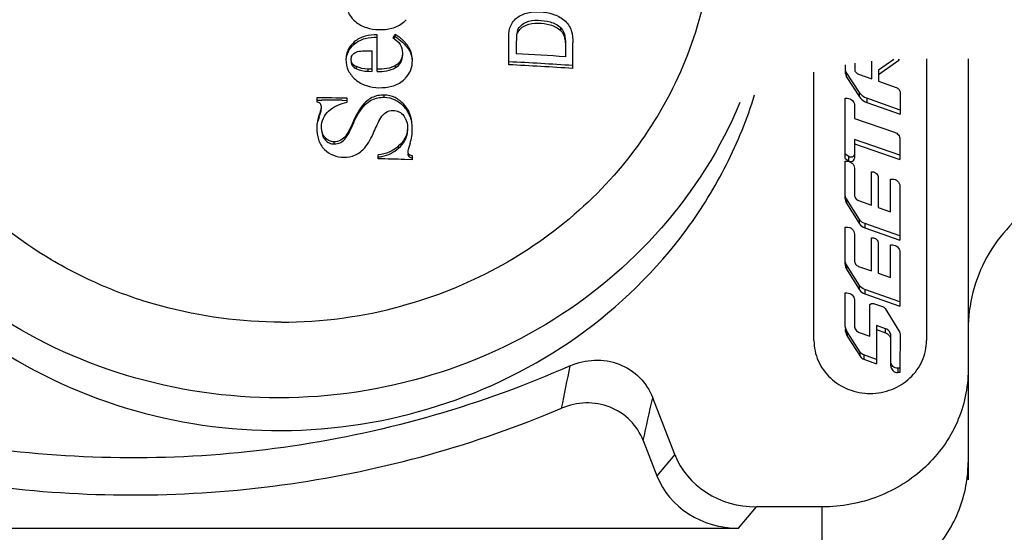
# Model space of a CAD drawing. Header units: millimetres. Extents: x 0 to 420, y 0 to 297.
# Tile 90 of 126: x 227.81 to 234.9, y 216.44 to 220.13. Entities that reach past the tile are written whole.
import ezdxf

# ---------------------------------------------------------------- set-up
doc = ezdxf.new("R2010")
doc.units = ezdxf.units.MM
doc.header["$LTSCALE"] = 23.1
doc.layers.get('0').update_dxf_attribs({"linetype": 'CONTINUOUS'})
doc.layers.add('DIM_PILOTEES', color=7, linetype='CONTINUOUS')
doc.styles.get("Standard").update_dxf_attribs({"font": 'txt', "width": 0.7})
doc.dimstyles.new('DIMSTYLE_6', dxfattribs={"dimtxt": 2.5, "dimasz": 3.5, "dimexe": 2, "dimexo": 0, "dimtad": 1, "dimdec": 0, "dimlfac": 3.333333, "dimdsep": 46, "dimtxsty": 'Standard', "dimblk": '_FILLED', "dimblk1": '_FILLED', "dimblk2": '_FILLED', "dimcen": 0.09, "dimazin": 2, "dimtp": 0.3, "dimtm": 0.3, "dimtfac": 1, "dimtdec": 0, "dimtofl": 0, "dimtmove": 0, "dimatfit": 3, "dimldrblk": '_FILLED', "dimfxl": 0, "dimtolj": 1, "dimarcsym": 0})

# ---------------------------------------------------------------- blocks, each defined once
blk = doc.blocks.new('_FILLED')
at = {"color": 0, "linetype": 'ByBlock'}
blk.add_solid([(0, 0), (-1, 0.1429), (-1, -0.1429)], dxfattribs=at)
blk = doc.blocks.new('*D11')
at = {"layer": 'DIM_PILOTEES', "color": 2, "linetype": 'Continuous'}
for p, q in [((222.123, 209.5458), (222.123, 271.0137)), ((251.2455, 228.8955), (251.2455, 271.0137)), ((222.123, 269.0137), (236.6842, 269.0137)), ((251.2455, 269.0137), (236.6842, 269.0137))]:
    blk.add_line(p, q, dxfattribs=at)
at = {"layer": 'DIM_PILOTEES', "color": 2, "linetype": 'Continuous', "xscale": 3.5, "yscale": 3.5, "zscale": 3.5, "rotation": 180}
blk.add_blockref('_FILLED', (222.123, 269.0137), dxfattribs=at)
at = {"layer": 'DIM_PILOTEES', "color": 2, "linetype": 'Continuous', "xscale": 3.5, "yscale": 3.5, "zscale": 3.5}
blk.add_blockref('_FILLED', (251.2455, 269.0137), dxfattribs=at)
at = {"layer": 'DIM_PILOTEES', "color": 2, "linetype": 'Continuous', "insert": (236.6842, 272.1387), "char_height": 2.5, "width": 5.892857, "attachment_point": 2, "line_spacing_factor": 0.9}
blk.add_mtext('{\\ftxt;\\W0.0001;\\H0.0001;\\~}{\\ftxt;\\W1.5714285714;\\H2.5; }{\\ftxt;\\W0.0001;\\H0.0001;\\~}', dxfattribs=at)

msp = doc.modelspace()

# ---------------------------------------------------------------- linework, layer by layer
at = {"color": 7, "linetype": 'Continuous'}
for p, q in [((231.7087, 220.0549), (231.7087, 220.0758)), ((230.3861, 219.7615), (230.3861, 220.0242)), ((230.5147, 220.0281), (230.4991, 220.006)), ((230.5066, 220.0007), (230.5121, 220.0084)), ((230.5121, 220.0084), (230.5147, 220.0121)), ((230.5147, 220.0121), (230.5147, 220.0281)), ((231.3972, 220.059), (231.3972, 220.0382)), ((230.2208, 219.9583), (230.2208, 219.9743)), ((231.3332, 219.81), (231.3332, 219.9863)), ((231.3877, 219.9471), (231.3878, 219.9281)), ((231.3878, 219.9281), (231.3878, 219.888)), ((231.7413, 219.943), (231.7412, 219.8932)), ((231.7958, 219.7831), (231.7958, 219.967)), ((230.3138, 219.9106), (230.3488, 219.9099)), ((230.3488, 219.7623), (230.3488, 219.9099)), ((231.3878, 219.9022), (231.3878, 219.888)), ((231.7412, 219.8932), (231.7412, 219.8675)), ((234.3409, 219.8518), (234.3408, 217.8232)), ((234.6409, 219.8518), (234.6408, 216.8191)), ((230.2363, 219.7801), (230.2363, 219.7961)), ((230.3181, 219.7789), (230.3181, 219.7629)), ((230.3488, 219.7783), (230.3181, 219.7789)), ((230.518, 219.7889), (230.518, 219.8049)), ((233.7579, 219.7744), (233.7579, 219.809)), ((233.8243, 219.8213), (233.8243, 219.779)), ((233.9473, 219.7075), (233.9473, 219.8362)), ((234.1053, 219.8478), (233.9955, 219.7699)), ((233.9955, 219.7391), (234.1416, 219.8428)), ((234.1416, 219.8428), (234.1416, 219.8492)), ((230.3181, 219.7629), (230.3488, 219.7623)), ((233.5308, 217.8233), (233.5309, 219.757)), ((233.7579, 219.7437), (233.7579, 219.7744)), ((233.7631, 219.757), (233.7631, 219.7262)), ((233.8577, 219.6103), (233.7631, 219.757)), ((233.7631, 219.7262), (233.8577, 219.5795)), ((233.8523, 219.741), (233.9473, 219.7075)), ((233.9955, 219.7699), (233.9955, 219.6905)), ((233.9955, 219.6905), (234.1235, 219.6455)), ((229.9514, 219.5716), (229.9514, 219.5427)), ((230.1692, 219.5402), (230.1692, 219.5691)), ((230.4362, 219.5756), (230.4362, 219.5916)), ((233.7565, 219.1357), (233.7565, 219.5682)), ((233.7565, 219.5682), (233.7691, 219.5682)), ((233.8577, 219.5795), (233.8577, 219.6103)), ((233.9122, 219.5679), (233.9122, 219.5371)), ((234.1516, 219.4836), (233.9122, 219.5679)), ((234.1516, 219.6074), (234.1516, 219.4528)), ((229.9514, 219.5555), (229.9877, 219.5552)), ((230.1329, 219.5536), (230.1692, 219.5531)), ((230.2795, 219.5004), (230.2795, 219.5165)), ((230.5786, 219.5087), (230.5786, 219.5248)), ((233.8231, 219.5174), (233.8231, 219.4229)), ((233.9122, 219.5371), (234.1516, 219.4528)), ((229.9677, 219.4334), (229.9677, 219.4495)), ((230.2146, 219.3865), (230.2146, 219.4025)), ((233.8231, 219.4229), (234.1115, 219.3239)), ((230.0129, 219.2671), (230.0129, 219.2832)), ((230.1602, 219.2825), (230.1602, 219.2986)), ((230.0756, 219.239), (230.0756, 219.2551)), ((230.5406, 219.2089), (230.5406, 219.2251)), ((233.8231, 219.2707), (233.8231, 219.1361)), ((234.1492, 219.159), (233.8231, 219.2707)), ((233.8231, 219.2399), (234.1492, 219.1282)), ((234.1493, 219.2731), (234.1492, 219.1282)), ((230.3932, 219.1323), (230.3932, 219.1616)), ((230.6389, 219.1554), (230.6389, 219.1261)), ((233.7828, 219.1479), (233.7565, 219.1665)), ((233.7828, 219.1171), (233.7828, 219.1479)), ((230.639, 219.1261), (230.5836, 219.1277)), ((230.6324, 219.1405), (230.6389, 219.1392)), ((233.7556, 218.8471), (233.7556, 219.1152)), ((233.7556, 219.1152), (233.768, 219.1152)), ((233.7565, 219.1357), (233.7828, 219.1171)), ((233.822, 219.0645), (233.8222, 218.8731)), ((233.9453, 218.7993), (233.9453, 219.0383)), ((233.9453, 219.0383), (233.9503, 219.0383)), ((233.9935, 218.9977), (233.9935, 218.7823)), ((234.0827, 218.7509), (234.0827, 218.9863)), ((234.0827, 218.9863), (234.0953, 218.9863)), ((234.1493, 218.9355), (234.1493, 218.5456)), ((233.7656, 218.8435), (233.7656, 218.8127)), ((233.8596, 218.6943), (233.7656, 218.8435)), ((233.7656, 218.8127), (233.8596, 218.6635)), ((233.8526, 218.832), (233.9453, 218.7993)), ((233.9935, 218.7823), (234.0827, 218.7509)), ((233.8596, 218.6635), (233.8596, 218.6943)), ((233.8963, 218.6654), (233.8963, 218.6346)), ((234.1493, 218.5764), (233.8963, 218.6654)), ((233.7556, 218.3729), (233.7556, 218.641)), ((233.7556, 218.641), (233.768, 218.641)), ((233.822, 218.5903), (233.8222, 218.3989)), ((233.8963, 218.6346), (234.1493, 218.5456)), ((233.9453, 218.3251), (233.9453, 218.564)), ((233.9453, 218.564), (233.9503, 218.564)), ((233.9935, 218.5234), (233.9935, 218.308)), ((234.0827, 218.2766), (234.0827, 218.512)), ((234.0827, 218.512), (234.0953, 218.512)), ((234.1493, 218.4613), (234.1493, 218.0714)), ((233.7656, 218.3692), (233.7656, 218.3384)), ((233.8596, 218.2201), (233.7656, 218.3692)), ((233.7656, 218.3384), (233.8596, 218.1893)), ((233.8526, 218.3577), (233.9453, 218.3251)), ((233.9935, 218.308), (234.0827, 218.2766)), ((233.8596, 218.1893), (233.8596, 218.2201)), ((233.7557, 217.9383), (233.7557, 218.1665)), ((233.7557, 218.1665), (233.7682, 218.1665)), ((233.8963, 218.1912), (233.8963, 218.1604)), ((234.1493, 218.1022), (233.8963, 218.1912)), ((233.8963, 218.1604), (234.1493, 218.0714)), ((233.8222, 218.1157), (233.8222, 217.9293)), ((233.9608, 218.09), (234.0233, 218.0695)), ((233.9321, 217.8554), (233.9321, 218.0709)), ((234.0426, 218.0546), (234.146, 217.8873)), ((233.771, 217.886), (233.771, 217.8552)), ((233.8635, 217.7408), (233.771, 217.886)), ((233.8573, 217.8818), (233.9321, 217.8554)), ((233.9803, 217.9325), (233.9803, 217.6566)), ((234.047, 217.9089), (233.9803, 217.9325)), ((233.9803, 217.9018), (234.047, 217.8781)), ((234.047, 217.8781), (234.047, 217.9089)), ((234.1508, 217.8703), (234.1504, 217.6237)), ((233.771, 217.8552), (233.8635, 217.71)), ((234.0842, 217.6403), (234.0842, 217.8583)), ((233.8635, 217.71), (233.8635, 217.7408)), ((233.8906, 217.7194), (233.8906, 217.6887)), ((233.9803, 217.6874), (233.8906, 217.7194)), ((233.8906, 217.6887), (233.9803, 217.6566)), ((234.1346, 217.6237), (234.1346, 217.5929)), ((234.1504, 217.6237), (234.1346, 217.6237)), ((234.1504, 217.5929), (234.1346, 217.5929)), ((234.1504, 217.6237), (234.1504, 217.5929)), ((232.5281, 217.0027), (232.3696, 217.4118)), ((232.3012, 217.1034), (232.3998, 216.8488)), ((232.5281, 217.0027), (232.3998, 216.8488)), ((232.9887, 216.4712), (233.117, 216.6252)), ((233.5908, 216.6251), (233.117, 216.6252)), ((233.5908, 215.9582), (233.5908, 216.6251)), ((226.9342, 216.4713), (232.9887, 216.4712))]:
    msp.add_line(p, q, dxfattribs=at)
for centre, radius, start, end in [((230.3353, 219.7282), 0.3492, 50.33503, 53.17622), ((230.3652, 219.764), 0.3025, 45.62706, 50.36849), ((230.396, 219.7955), 0.2585, 40.36136, 45.62767), ((235.7357, 219.965), 4.348, 179.99596, 180.23642), ((230.3141, 219.8354), 0.1527, 154.50747, 163.15531), ((230.3135, 219.8517), 0.152, 155.49216, 162.90211), ((229.7404, 188.332), 31.5989, 86.36957, 87.01154), ((229.7412, 188.3078), 31.5633, 86.2678, 87.1089), ((229.742, 188.4764), 31.374, 86.24676, 87.09294), ((230.4398, 219.8544), 0.2068, 310.76404, 316.88813), ((229.6955, 187.1243), 32.4483, 89.16352, 89.54821), ((229.6894, 186.7203), 32.8363, 89.22616, 89.47962), ((230.4313, 219.3867), 0.2019, 38.82706, 43.15366), ((230.4314, 219.371), 0.2015, 35.10735, 43.10102), ((230.2274, 219.3402), 0.2759, 160.26096, 166.69768), ((230.4626, 219.3556), 0.1432, 29.26166, 37.03851), ((230.4261, 219.3672), 0.208, 27.09581, 35.12178), ((230.4239, 219.3661), 0.2105, 25.7071, 27.09692), ((230.4103, 219.3598), 0.2255, 19.06708, 25.64193), ((230.3718, 219.4124), 0.2677, 274.57988, 280.4686), ((229.6993, 187.0902), 32.0497, 88.41897, 88.75949), ((233.7974, 219.1379), 0.0254, 234.84427, 240.86734), ((233.7979, 219.1392), 0.0268, 264.18416, 269.99204), ((229.6956, 221.2607), 3.3047, 270.00307, 285.24887), ((154.6902, 233.0981), 78.6198, 348.434628, 348.661844), ((147.6452, 236.0593), 86.7523, 347.378722, 347.587381), ((233.7126, 216.945), 0.9282, 353.96799, 359.99109), ((233.7083, 216.9454), 0.9325, 352.30318, 353.9716)]:
    msp.add_arc(centre, radius, start, end, dxfattribs=at)
for centre in [(233.117, 217.189), (232.9887, 217.0351)]:
    msp.add_ellipse(centre, major_axis=(0.6239, 0), ratio=0.903673, start_param=-2.804901, end_param=-1.570796, dxfattribs=at)
for points, knots in [([(229.6957, 217.956), (229.4065, 217.956), (228.9701, 218.0136), (228.4235, 218.2013), (227.9125, 218.4571), (227.3525, 218.8983), (226.9404, 219.4741), (226.7237, 219.984), (226.5851, 220.5146), (226.5629, 221.2078), (226.7829, 222.0118), (227.0803, 222.4852), (227.2588, 222.6966)], [0, 0, 0, 0, 0.129516, 0.194057, 0.2582, 0.384673, 0.508991, 0.570616, 0.631916, 0.753767, 0.876106, 1, 1, 1, 1]), ([(232.2278, 222.5781), (232.3701, 222.3907), (232.6094, 221.9817), (232.8042, 221.3019), (232.8222, 220.5973), (232.6619, 219.9091), (232.3332, 219.277), (231.8554, 218.7367), (231.2567, 218.3185), (230.8006, 218.1368), (230.5647, 218.0724)], [0, 0, 0, 0, 0.124435, 0.247559, 0.370141, 0.493086, 0.617207, 0.743042, 0.87073, 1, 1, 1, 1]), ([(230.1612, 220.2637), (230.1612, 220.237), (230.1722, 220.182), (230.208, 220.1391), (230.2288, 220.1216)], [0, 0, 0, 0, 0.495699, 1, 1, 1, 1]), ([(231.3332, 219.9863), (231.3332, 220.0159), (231.334, 220.0612), (231.3587, 220.1159), (231.3999, 220.1594), (231.4712, 220.1895), (231.562, 220.1933), (231.6379, 220.1811), (231.6946, 220.1574), (231.7336, 220.1322), (231.7653, 220.0981), (231.7914, 220.0428), (231.7958, 219.9969), (231.7958, 219.967)], [0, 0, 0, 0, 0.123103, 0.184104, 0.245374, 0.368455, 0.493988, 0.620678, 0.684603, 0.748641, 0.812527, 0.875625, 1, 1, 1, 1]), ([(230.2288, 220.1216), (230.2519, 220.1021), (230.3068, 220.0721), (230.368, 220.0636), (230.3984, 220.0629)], [0, 0, 0, 0, 0.498635, 1, 1, 1, 1]), ([(230.3984, 220.0629), (230.4299, 220.0623), (230.4929, 220.067), (230.5512, 220.0953), (230.5748, 220.1154)], [0, 0, 0, 0, 0.50425, 1, 1, 1, 1]), ([(231.3972, 220.059), (231.4079, 220.0849), (231.457, 220.1261), (231.5448, 220.1326), (231.6319, 220.1234), (231.6881, 220.0969), (231.7087, 220.0758)], [0, 0, 0, 0, 0.24144, 0.491624, 0.745597, 1, 1, 1, 1]), ([(231.3972, 220.0382), (231.4078, 220.064), (231.457, 220.1053), (231.5448, 220.1117), (231.6319, 220.1025), (231.6881, 220.0759), (231.7087, 220.0549)], [0, 0, 0, 0, 0.241446, 0.491615, 0.745581, 1, 1, 1, 1]), ([(231.7087, 220.0758), (231.7248, 220.059), (231.7426, 220.0124), (231.7413, 219.9662), (231.7413, 219.943)], [0, 0, 0, 0, 0.501477, 1, 1, 1, 1]), ([(230.3861, 220.0242), (230.3567, 220.0248), (230.2975, 220.0203), (230.2428, 219.9934), (230.2208, 219.9743)], [0, 0, 0, 0, 0.50339, 1, 1, 1, 1]), ([(230.2208, 219.9583), (230.2428, 219.9774), (230.2975, 220.0043), (230.3566, 220.0089), (230.3861, 220.0082)], [0, 0, 0, 0, 0.496607, 1, 1, 1, 1]), ([(231.3972, 220.059), (231.3913, 220.0445), (231.388, 220.0124), (231.3877, 219.9811), (231.3877, 219.9653)], [0, 0, 0, 0, 0.497968, 1, 1, 1, 1]), ([(231.7087, 220.0549), (231.7224, 220.0405), (231.7398, 220.0024), (231.7409, 219.9627), (231.7412, 219.943)], [0, 0, 0, 0, 0.502441, 1, 1, 1, 1]), ([(230.6394, 219.8414), (230.6394, 219.8634), (230.6314, 219.9079), (230.6073, 219.946), (230.593, 219.9629)], [0, 0, 0, 0, 0.497227, 1, 1, 1, 1]), ([(232.998, 219.5374), (232.861, 219.21), (232.4715, 218.591), (231.6235, 217.8887), (230.5893, 217.4657), (229.4688, 217.3616), (228.3678, 217.5853), (227.391, 218.1163), (226.7555, 218.7801), (226.3989, 219.4004), (226.2739, 219.7336), (226.2259, 219.9032)], [0, 0, 0, 0, 0.122168, 0.246676, 0.373316, 0.501089, 0.628598, 0.754536, 0.878161, 0.939308, 1, 1, 1, 1]), ([(230.1985, 219.8489), (230.1985, 219.8581), (230.2023, 219.8771), (230.2162, 219.8907), (230.224, 219.8956)], [0, 0, 0, 0, 0.498104, 1, 1, 1, 1]), ([(230.224, 219.8956), (230.2369, 219.9038), (230.2682, 219.9101), (230.2985, 219.9109), (230.3138, 219.9106)], [0, 0, 0, 0, 0.497359, 1, 1, 1, 1]), ([(230.568, 219.8951), (230.568, 219.8773), (230.5612, 219.8402), (230.5335, 219.814), (230.518, 219.8049)], [0, 0, 0, 0, 0.49871, 1, 1, 1, 1]), ([(230.518, 219.7889), (230.5335, 219.7979), (230.5612, 219.8241), (230.568, 219.8613), (230.568, 219.8791)], [0, 0, 0, 0, 0.50125, 1, 1, 1, 1]), ([(230.1612, 219.8481), (230.1612, 219.8211), (230.1721, 219.7655), (230.2079, 219.7218), (230.2288, 219.704)], [0, 0, 0, 0, 0.496734, 1, 1, 1, 1]), ([(230.2363, 219.7961), (230.2258, 219.8007), (230.2056, 219.8139), (230.1985, 219.8377), (230.1985, 219.8489)], [0, 0, 0, 0, 0.505658, 1, 1, 1, 1]), ([(230.1985, 219.8329), (230.1985, 219.8217), (230.2056, 219.7979), (230.2258, 219.7847), (230.2363, 219.7801)], [0, 0, 0, 0, 0.494357, 1, 1, 1, 1]), ([(230.5907, 219.7131), (230.6066, 219.7301), (230.6324, 219.7708), (230.6394, 219.8181), (230.6394, 219.8414)], [0, 0, 0, 0, 0.500214, 1, 1, 1, 1]), ([(233.8243, 219.779), (233.8243, 219.7709), (233.8299, 219.754), (233.8444, 219.7438), (233.8523, 219.741)], [0, 0, 0, 0, 0.491561, 1, 1, 1, 1]), ([(230.2288, 219.704), (230.2518, 219.6843), (230.3067, 219.6539), (230.3679, 219.6453), (230.3984, 219.6446)], [0, 0, 0, 0, 0.499007, 1, 1, 1, 1]), ([(230.3984, 219.6446), (230.4299, 219.6439), (230.493, 219.6487), (230.5513, 219.6775), (230.5748, 219.6978)], [0, 0, 0, 0, 0.503556, 1, 1, 1, 1]), ([(234.1235, 219.6455), (234.1315, 219.6427), (234.1459, 219.6325), (234.1516, 219.6156), (234.1516, 219.6074)], [0, 0, 0, 0, 0.50844, 1, 1, 1, 1]), ([(226.2601, 219.5544), (226.3156, 219.3826), (226.4568, 219.0463), (226.8486, 218.4262), (227.5311, 217.7757), (228.5589, 217.283), (229.6976, 217.1175), (230.8341, 217.2957), (231.8557, 217.8001), (232.5299, 218.4582), (232.9137, 219.0827), (233.0505, 219.4205), (233.1039, 219.5929)], [0, 0, 0, 0, 0.060822, 0.122125, 0.246133, 0.37244, 0.500142, 0.627814, 0.754044, 0.877958, 0.939224, 1, 1, 1, 1]), ([(230.4362, 219.5916), (230.4063, 219.5923), (230.345, 219.5798), (230.2985, 219.5393), (230.2795, 219.5165)], [0, 0, 0, 0, 0.501902, 1, 1, 1, 1]), ([(230.2795, 219.5005), (230.2984, 219.5233), (230.3451, 219.5637), (230.4063, 219.5763), (230.4362, 219.5756)], [0, 0, 0, 0, 0.498149, 1, 1, 1, 1]), ([(230.5786, 219.5248), (230.5603, 219.5443), (230.5171, 219.5785), (230.463, 219.591), (230.4362, 219.5916)], [0, 0, 0, 0, 0.499916, 1, 1, 1, 1]), ([(230.4362, 219.5756), (230.463, 219.575), (230.5171, 219.5624), (230.5603, 219.5282), (230.5786, 219.5087)], [0, 0, 0, 0, 0.500058, 1, 1, 1, 1]), ([(233.7691, 219.5682), (233.7828, 219.5682), (233.8108, 219.5581), (233.8231, 219.5305), (233.8231, 219.5174)], [0, 0, 0, 0, 0.510987, 1, 1, 1, 1]), ([(233.9122, 219.5679), (233.9066, 219.5698), (233.8853, 219.5792), (233.8671, 219.5957), (233.8577, 219.6103)], [0, 0, 0, 0, 0.255238, 1, 1, 1, 1]), ([(233.8577, 219.5795), (233.8671, 219.565), (233.8853, 219.5485), (233.9066, 219.5391), (233.9122, 219.5371)], [0, 0, 0, 0, 0.744762, 1, 1, 1, 1]), ([(229.9835, 219.5107), (229.9835, 219.5147), (229.982, 219.5231), (229.9714, 219.5362), (229.9593, 219.5406), (229.9514, 219.5427)], [0, 0, 0, 0, 0.248894, 0.497706, 1, 1, 1, 1]), ([(229.9835, 219.5107), (229.9835, 219.5001), (229.9777, 219.4794), (229.9713, 219.4594), (229.9677, 219.4495)], [0, 0, 0, 0, 0.499521, 1, 1, 1, 1]), ([(229.9677, 219.4334), (229.9713, 219.4434), (229.9777, 219.4633), (229.9835, 219.4841), (229.9835, 219.4946)], [0, 0, 0, 0, 0.500478, 1, 1, 1, 1]), ([(229.9854, 219.3604), (229.9854, 219.382), (229.9935, 219.4261), (230.0205, 219.4618), (230.0364, 219.4765)], [0, 0, 0, 0, 0.499184, 1, 1, 1, 1]), ([(230.4127, 219.4273), (230.422, 219.4423), (230.4452, 219.4708), (230.4818, 219.4814), (230.4995, 219.481)], [0, 0, 0, 0, 0.499045, 1, 1, 1, 1]), ([(230.4995, 219.481), (230.5144, 219.4806), (230.5447, 219.4744), (230.568, 219.4538), (230.5769, 219.4419)], [0, 0, 0, 0, 0.500782, 1, 1, 1, 1]), ([(229.9514, 219.3541), (229.9514, 219.3261), (229.9574, 219.2693), (229.9871, 219.2185), (230.0071, 219.1988)], [0, 0, 0, 0, 0.499398, 1, 1, 1, 1]), ([(230.0129, 219.2832), (230.0031, 219.2932), (229.9886, 219.3183), (229.9854, 219.3465), (229.9854, 219.3604)], [0, 0, 0, 0, 0.500683, 1, 1, 1, 1]), ([(230.1601, 219.2826), (230.1719, 219.2983), (230.1907, 219.3329), (230.2068, 219.3686), (230.2145, 219.3865)], [0, 0, 0, 0, 0.500389, 1, 1, 1, 1]), ([(230.2146, 219.4025), (230.2069, 219.3846), (230.1907, 219.349), (230.1719, 219.3143), (230.1602, 219.2986)], [0, 0, 0, 0, 0.499608, 1, 1, 1, 1]), ([(229.9854, 219.3443), (229.9854, 219.3304), (229.9886, 219.3022), (230.0031, 219.2771), (230.0129, 219.2671)], [0, 0, 0, 0, 0.499324, 1, 1, 1, 1]), ([(230.0756, 219.2551), (230.0639, 219.2553), (230.0402, 219.2603), (230.0211, 219.2749), (230.0129, 219.2832)], [0, 0, 0, 0, 0.500484, 1, 1, 1, 1]), ([(230.1602, 219.2986), (230.1504, 219.2856), (230.1257, 219.2621), (230.092, 219.2549), (230.0756, 219.2551)], [0, 0, 0, 0, 0.498319, 1, 1, 1, 1]), ([(230.0756, 219.239), (230.092, 219.2388), (230.1258, 219.246), (230.1504, 219.2695), (230.1601, 219.2826)], [0, 0, 0, 0, 0.501696, 1, 1, 1, 1]), ([(234.1115, 219.3239), (234.1222, 219.3202), (234.1416, 219.3067), (234.1493, 219.284), (234.1493, 219.2731)], [0, 0, 0, 0, 0.508507, 1, 1, 1, 1]), ([(230.0129, 219.2671), (230.0211, 219.2588), (230.0402, 219.2442), (230.0639, 219.2392), (230.0756, 219.239)], [0, 0, 0, 0, 0.499551, 1, 1, 1, 1]), ([(230.1446, 219.1439), (230.1732, 219.1435), (230.2317, 219.1527), (230.2781, 219.1902), (230.2961, 219.2121)], [0, 0, 0, 0, 0.502313, 1, 1, 1, 1]), ([(230.5406, 219.2251), (230.5204, 219.2072), (230.4742, 219.1767), (230.4203, 219.1638), (230.3932, 219.1616)], [0, 0, 0, 0, 0.498375, 1, 1, 1, 1]), ([(230.6229, 219.2436), (230.6196, 219.2336), (230.6147, 219.2186), (230.6093, 219.1983), (230.6068, 219.188), (230.6068, 219.1827)], [0, 0, 0, 0, 0.499895, 0.749841, 1, 1, 1, 1]), ([(230.0071, 219.1988), (230.025, 219.1812), (230.0684, 219.1525), (230.1194, 219.1442), (230.1446, 219.1439)], [0, 0, 0, 0, 0.499053, 1, 1, 1, 1]), ([(230.4204, 219.1492), (230.4427, 219.1533), (230.4862, 219.1678), (230.5237, 219.1941), (230.5406, 219.209)], [0, 0, 0, 0, 0.501363, 1, 1, 1, 1]), ([(230.6068, 219.1827), (230.6068, 219.1789), (230.6083, 219.171), (230.6195, 219.1595), (230.6312, 219.1566), (230.6388, 219.1554)], [0, 0, 0, 0, 0.248409, 0.499188, 1, 1, 1, 1]), ([(230.6074, 219.1609), (230.6085, 219.1555), (230.6159, 219.1454), (230.6269, 219.1418), (230.6324, 219.1405)], [0, 0, 0, 0, 0.495414, 1, 1, 1, 1]), ([(233.8231, 219.1669), (233.8231, 219.1608), (233.8174, 219.1479), (233.8043, 219.1432), (233.7979, 219.1432)], [0, 0, 0, 0, 0.489009, 1, 1, 1, 1]), ([(233.768, 219.1152), (233.7817, 219.1152), (233.8097, 219.1052), (233.822, 219.0776), (233.822, 219.0645)], [0, 0, 0, 0, 0.51098, 1, 1, 1, 1]), ([(233.7979, 219.1124), (233.8043, 219.1124), (233.8174, 219.1171), (233.8231, 219.13), (233.8231, 219.1361)], [0, 0, 0, 0, 0.510988, 1, 1, 1, 1]), ([(233.9503, 219.0383), (233.9612, 219.0383), (233.9836, 219.0302), (233.9935, 219.0081), (233.9935, 218.9977)], [0, 0, 0, 0, 0.510987, 1, 1, 1, 1]), ([(234.0953, 218.9863), (234.109, 218.9863), (234.137, 218.9762), (234.1493, 218.9486), (234.1493, 218.9355)], [0, 0, 0, 0, 0.510987, 1, 1, 1, 1]), ([(233.8222, 218.8731), (233.8223, 218.8643), (233.8284, 218.846), (233.844, 218.835), (233.8526, 218.832)], [0, 0, 0, 0, 0.491567, 1, 1, 1, 1]), ([(235.1508, 218.8259), (234.9978, 218.7248), (234.7369, 218.4505), (234.6408, 218.0824), (234.6408, 217.9034)], [0, 0, 0, 0, 0.50605, 1, 1, 1, 1]), ([(233.768, 218.641), (233.7817, 218.641), (233.8097, 218.6309), (233.822, 218.6034), (233.822, 218.5903)], [0, 0, 0, 0, 0.51098, 1, 1, 1, 1]), ([(233.9503, 218.564), (233.9612, 218.564), (233.9836, 218.556), (233.9935, 218.5339), (233.9935, 218.5234)], [0, 0, 0, 0, 0.510987, 1, 1, 1, 1]), ([(234.0953, 218.512), (234.1089, 218.512), (234.1369, 218.502), (234.1493, 218.4744), (234.1493, 218.4613)], [0, 0, 0, 0, 0.510987, 1, 1, 1, 1]), ([(233.8222, 218.3989), (233.8222, 218.3901), (233.8284, 218.3718), (233.844, 218.3608), (233.8526, 218.3577)], [0, 0, 0, 0, 0.491567, 1, 1, 1, 1]), ([(233.7682, 218.1665), (233.7819, 218.1665), (233.8099, 218.1564), (233.8222, 218.1288), (233.8222, 218.1157)], [0, 0, 0, 0, 0.510987, 1, 1, 1, 1]), ([(233.9321, 218.0709), (233.9321, 218.0761), (233.937, 218.0872), (233.9482, 218.0912), (233.9537, 218.0912)], [0, 0, 0, 0, 0.489009, 1, 1, 1, 1]), ([(233.8222, 217.9293), (233.8222, 217.9191), (233.8293, 217.898), (233.8474, 217.8852), (233.8573, 217.8818)], [0, 0, 0, 0, 0.491557, 1, 1, 1, 1]), ([(234.0842, 217.8583), (234.0842, 217.8691), (234.0767, 217.8916), (234.0575, 217.9052), (234.047, 217.9089)], [0, 0, 0, 0, 0.491576, 1, 1, 1, 1]), ([(234.047, 217.8781), (234.0558, 217.875), (234.072, 217.8646), (234.081, 217.8475), (234.083, 217.8386)], [0, 0, 0, 0, 0.507334, 1, 1, 1, 1]), ([(233.5308, 217.8233), (233.5308, 217.7736), (233.5524, 217.6723), (233.6435, 217.5459), (233.7779, 217.4621), (233.8833, 217.4427), (233.9358, 217.4427)], [0, 0, 0, 0, 0.242799, 0.489849, 0.742842, 1, 1, 1, 1]), ([(233.9358, 217.4427), (233.9884, 217.4427), (234.0937, 217.4621), (234.2282, 217.5458), (234.3193, 217.6723), (234.3408, 217.7736), (234.3408, 217.8232)], [0, 0, 0, 0, 0.257158, 0.510151, 0.757201, 1, 1, 1, 1]), ([(231.7757, 217.6415), (231.8304, 217.6658), (231.9502, 217.6942), (232.1313, 217.6648), (232.2836, 217.5664), (232.3489, 217.4654), (232.3696, 217.4118)], [0, 0, 0, 0, 0.253565, 0.507341, 0.756689, 1, 1, 1, 1]), ([(234.1346, 217.6237), (234.1219, 217.6237), (234.0958, 217.6331), (234.0842, 217.6589), (234.0842, 217.6711)], [0, 0, 0, 0, 0.510987, 1, 1, 1, 1]), ([(231.7757, 217.6415), (231.1415, 217.3603), (229.7867, 216.9692), (228.3773, 216.9512), (227.6851, 217.0348)], [0, 0, 0, 0, 0.49873, 1, 1, 1, 1]), ([(234.6408, 217.6118), (234.6408, 217.4832), (234.5849, 217.2205), (234.3488, 216.8926), (234.0001, 216.6754), (233.7271, 216.6251), (233.5908, 216.6251)], [0, 0, 0, 0, 0.242779, 0.489849, 0.742863, 1, 1, 1, 1]), ([(234.0842, 217.6403), (234.0842, 217.6281), (234.0958, 217.6023), (234.1219, 217.5929), (234.1346, 217.5929)], [0, 0, 0, 0, 0.489013, 1, 1, 1, 1]), ([(232.3012, 217.1034), (232.2806, 217.1564), (232.2162, 217.2565), (232.0661, 217.3546), (231.8873, 217.3855), (231.7683, 217.3591), (231.7137, 217.336)], [0, 0, 0, 0, 0.243315, 0.492603, 0.746337, 1, 1, 1, 1]), ([(227.7258, 216.7619), (228.4002, 216.6853), (229.7708, 216.7049), (231.092, 217.072), (231.7137, 217.336)], [0, 0, 0, 0, 0.501183, 1, 1, 1, 1]), ([(233.5908, 215.9582), (233.7163, 215.9582), (233.9675, 216.0008), (234.2968, 216.1857), (234.5372, 216.469), (234.6165, 216.7027), (234.6324, 216.8205)], [0, 0, 0, 0, 0.256511, 0.509473, 0.757029, 1, 1, 1, 1])]:
    msp.add_open_spline(points, degree=3, knots=knots, dxfattribs=at)
for points in [[(230.5748, 220.1154), (230.5817, 220.1212), (230.5882, 220.1276), (230.5943, 220.1343)], [(230.4991, 220.006), (230.5194, 219.9923), (230.5389, 219.9756), (230.5517, 219.9546)], [(230.5446, 220.0077), (230.5349, 220.015), (230.5249, 220.0217), (230.5147, 220.0281)], [(230.5147, 220.0121), (230.5246, 220.0059), (230.5343, 219.9994), (230.5437, 219.9924)], [(230.5437, 219.9924), (230.5608, 219.9797), (230.5769, 219.9654), (230.5909, 219.9493)], [(230.2208, 219.9743), (230.202, 219.9579), (230.1855, 219.9375), (230.1752, 219.9147)], [(230.1763, 219.9011), (230.1867, 219.923), (230.2026, 219.9425), (230.2208, 219.9583)], [(230.5517, 219.9546), (230.5624, 219.937), (230.568, 219.9157), (230.568, 219.8951)], [(230.5909, 219.9493), (230.5973, 219.942), (230.6032, 219.9343), (230.6086, 219.9262)], [(230.6086, 219.9262), (230.6251, 219.9012), (230.6361, 219.8713), (230.6387, 219.8414)], [(230.1682, 219.8964), (230.1634, 219.8808), (230.1612, 219.8644), (230.1612, 219.8481)], [(230.1629, 219.8567), (230.164, 219.8644), (230.1657, 219.8722), (230.168, 219.8797)], [(230.3181, 219.7789), (230.2902, 219.7794), (230.2618, 219.7849), (230.2363, 219.7961)], [(230.2363, 219.7801), (230.2618, 219.7688), (230.2902, 219.7634), (230.3181, 219.7629)], [(230.518, 219.8049), (230.4793, 219.7822), (230.431, 219.7766), (230.3861, 219.7775)], [(230.3861, 219.7615), (230.431, 219.7606), (230.4793, 219.7662), (230.518, 219.7889)], [(234.1416, 219.8428), (234.1441, 219.8446), (234.1462, 219.8468), (234.1479, 219.8494)], [(233.7631, 219.757), (233.7598, 219.7621), (233.7579, 219.7684), (233.7579, 219.7744)], [(233.7579, 219.7437), (233.7579, 219.7376), (233.7598, 219.7313), (233.7631, 219.7262)], [(230.0364, 219.4765), (230.0725, 219.5098), (230.1211, 219.5307), (230.1692, 219.5402)], [(230.2145, 219.3865), (230.2318, 219.4267), (230.2516, 219.4668), (230.2795, 219.5005)], [(230.2795, 219.5165), (230.2516, 219.4828), (230.2318, 219.4427), (230.2146, 219.4025)], [(230.6262, 219.4412), (230.6182, 219.4671), (230.6056, 219.4922), (230.5886, 219.5133)], [(229.9677, 219.4495), (229.9568, 219.4191), (229.9514, 219.3864), (229.9514, 219.3541)], [(230.3627, 219.3261), (230.3775, 219.3607), (230.393, 219.3953), (230.4127, 219.4273)], [(230.5875, 219.4256), (230.5993, 219.4046), (230.6051, 219.3795), (230.6049, 219.3554)], [(230.6234, 219.4335), (230.627, 219.4232), (230.6299, 219.4126), (230.6321, 219.402)], [(230.6389, 219.3479), (230.6389, 219.3793), (230.6354, 219.4112), (230.6262, 219.4412)], [(230.6049, 219.3554), (230.6047, 219.3295), (230.598, 219.3029), (230.5857, 219.2802)], [(230.2961, 219.2121), (230.324, 219.2461), (230.3453, 219.2857), (230.3627, 219.3261)], [(230.5862, 219.2648), (230.5909, 219.2738), (230.5949, 219.2833), (230.5979, 219.293)], [(230.5979, 219.293), (230.6026, 219.3082), (230.6049, 219.3243), (230.6049, 219.3403)], [(230.6229, 219.2436), (230.6338, 219.277), (230.6389, 219.3127), (230.6389, 219.3479)], [(230.5857, 219.2802), (230.5744, 219.2593), (230.5584, 219.2408), (230.5406, 219.2251)], [(230.5406, 219.209), (230.5586, 219.2249), (230.5748, 219.2437), (230.5862, 219.2648)], [(230.6068, 219.1666), (230.6068, 219.1647), (230.607, 219.1628), (230.6074, 219.1609)], [(233.7979, 219.1432), (233.7926, 219.1432), (233.7871, 219.1449), (233.7828, 219.1479)], [(233.7851, 219.1157), (233.7882, 219.114), (233.7917, 219.1129), (233.7952, 219.1125)], [(233.7656, 218.8435), (233.7593, 218.8536), (233.7556, 218.866), (233.7556, 218.8779)], [(233.7556, 218.8471), (233.7556, 218.8352), (233.7593, 218.8228), (233.7656, 218.8127)], [(233.8963, 218.6654), (233.8816, 218.6706), (233.8679, 218.6811), (233.8596, 218.6943)], [(233.8596, 218.6635), (233.8679, 218.6504), (233.8816, 218.6398), (233.8963, 218.6346)], [(233.7656, 218.3692), (233.7593, 218.3794), (233.7556, 218.3917), (233.7556, 218.4037)], [(233.7556, 218.3729), (233.7556, 218.3609), (233.7593, 218.3486), (233.7656, 218.3384)], [(233.8963, 218.1912), (233.8816, 218.1963), (233.8679, 218.2069), (233.8596, 218.2201)], [(233.8596, 218.1893), (233.8679, 218.1761), (233.8816, 218.1656), (233.8963, 218.1604)], [(233.9537, 218.0912), (233.956, 218.0912), (233.9586, 218.0911), (233.9604, 218.0896)], [(234.0233, 218.0695), (234.031, 218.067), (234.0383, 218.0615), (234.0426, 218.0546)], [(233.771, 217.886), (233.7613, 217.9013), (233.7557, 217.9201), (233.7557, 217.9383)], [(233.7557, 217.9075), (233.7557, 217.8894), (233.7613, 217.8706), (233.771, 217.8552)], [(234.146, 217.8873), (234.1491, 217.8823), (234.1508, 217.8762), (234.1508, 217.8703)], [(233.8906, 217.7194), (233.8798, 217.7233), (233.8697, 217.7311), (233.8635, 217.7408)], [(233.8635, 217.71), (233.8697, 217.7003), (233.8798, 217.6925), (233.8906, 217.6887)]]:
    msp.add_open_spline(points, degree=3, dxfattribs=at)

# ---------------------------------------------------------------- dimensions: what is measured, and where the dimension line sits
at = {"layer": 'DIM_PILOTEES', "color": 2, "linetype": 'Continuous'}
dim = msp.add_linear_dim(base=(222.123, 269.0137), p1=(251.2455, 228.8955), p2=(222.123, 209.5458), angle=180, text='{\\ftxt;\\W0.0001;\\H0.0001;\\~}{\\ftxt;\\W1.5714285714;\\H2.5; }{\\ftxt;\\W0.0001;\\H0.0001;\\~}', dimstyle='DIMSTYLE_6', dxfattribs=at)
dim.commit()
dim.dimension.update_dxf_attribs({"geometry": '*D11', "text_midpoint": (236.3271, 269.0137), "dimtype": 160})

doc.saveas('drawing.dxf')
